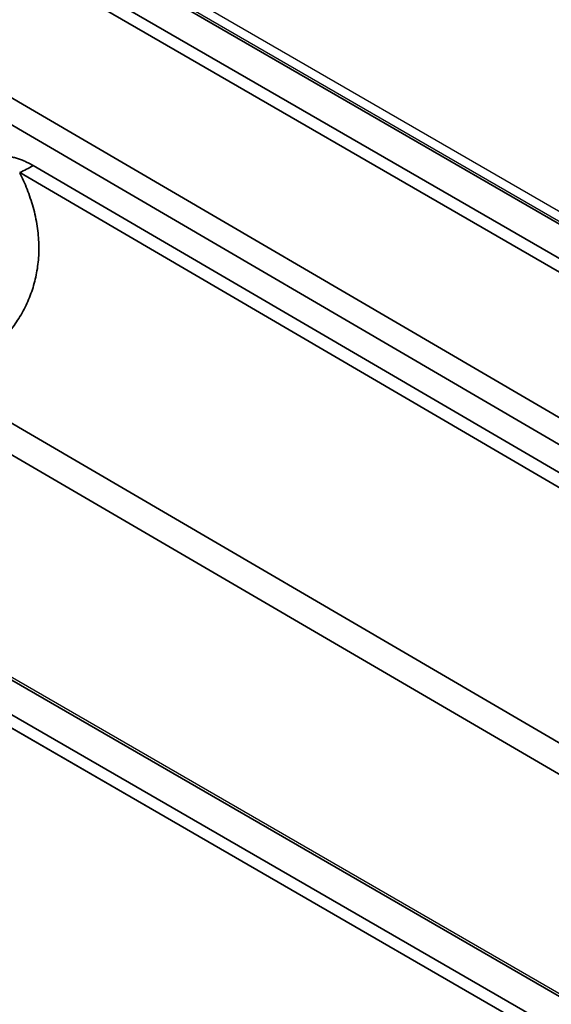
# Model space of a CAD drawing. Header units: millimetres. Extents: x -12192 to 12192, y -600 to 5895.
# Tile 14 of 122: x 2870 to 2888, y 1668 to 1702. Entities that reach past the tile are written whole.
import ezdxf

# ---------------------------------------------------------------- set-up
doc = ezdxf.new("R2010")
doc.units = ezdxf.units.MM
doc.header["$LTSCALE"] = 20
doc.layers.add('_Sichtbarkanten', color=7, linetype='Continuous', lineweight=25)
doc.layers.add('Sichtbar schmal (ISO)', color=7, linetype='Continuous', lineweight=35)

msp = doc.modelspace()

# ---------------------------------------------------------------- linework, layer by layer
at = {"layer": '_Sichtbarkanten'}
for p, q in [((2851.63, 1715.848), (3293.923, 1460.49)), ((2852.013, 1715.971), (3294.055, 1460.758)), ((3271.086, 1447.313), (2828.808, 1702.663)), ((3269.408, 1446.549), (2827.365, 1701.762)), ((2870.455, 1693.463), (2870.455, 1693.463))]:
    msp.add_line(p, q, dxfattribs=at)
at = {"layer": 'Sichtbar schmal (ISO)'}
for p, q in [((3293.78, 1460.476), (2851.487, 1715.834)), ((2850.477, 1715.242), (3292.755, 1459.893)), ((3292.553, 1459.547), (2850.275, 1714.896)), ((2850.275, 1710.163), (3035.972, 1601.808)), ((3035.567, 1601.117), (2849.869, 1709.472)), ((3270.943, 1447.299), (2828.665, 1702.649)), ((2827.64, 1702.066), (3269.933, 1446.708)), ((3269.426, 1446.538), (2827.438, 1701.72)), ((2939.27, 1656.357), (2870.272, 1696.61)), ((2938.809, 1656.121), (2869.811, 1696.374)), ((2870.461, 1693.553), (2870.461, 1693.553)), ((2924.043, 1656.015), (2867.618, 1688.934)), ((2923.121, 1655.483), (2866.696, 1688.401))]:
    msp.add_line(p, q, dxfattribs=at)
msp.add_ellipse((2870.293, 1701.263), major_axis=(2.879, 4.936), ratio=0.574304, start_param=3.815213, end_param=3.929581, dxfattribs=at)
for points, knots in [([(2870.272, 1696.61), (2870.243, 1696.627), (2870.187, 1696.659), (2870.105, 1696.702), (2870.026, 1696.741), (2869.949, 1696.775), (2869.874, 1696.806), (2869.802, 1696.833), (2869.731, 1696.856), (2869.663, 1696.875), (2869.596, 1696.89), (2869.531, 1696.902), (2869.468, 1696.91), (2869.409, 1696.914), (2869.353, 1696.915), (2869.299, 1696.912), (2869.247, 1696.906), (2869.194, 1696.896), (2869.139, 1696.881), (2869.083, 1696.86), (2869.026, 1696.832), (2868.971, 1696.798), (2868.918, 1696.758), (2868.885, 1696.728), (2868.869, 1696.712)], [0.0000001, 0.0000001, 0.0000001, 0.0000001, 0.0454545, 0.0909091, 0.1363636, 0.1818182, 0.2272727, 0.2727273, 0.3181818, 0.3636364, 0.4090909, 0.4545455, 0.5, 0.5454545, 0.5909091, 0.6363636, 0.6818182, 0.7272727, 0.7727273, 0.8181818, 0.8636364, 0.9090909, 0.9545455, 1, 1, 1, 1]), ([(2869.236, 1690.688), (2869.376, 1690.839), (2869.503, 1690.996), (2869.618, 1691.156), (2869.733, 1691.316), (2869.836, 1691.48), (2869.928, 1691.65), (2870.02, 1691.821), (2870.102, 1691.997), (2870.172, 1692.179), (2870.241, 1692.361), (2870.299, 1692.547), (2870.344, 1692.737), (2870.389, 1692.926), (2870.422, 1693.119), (2870.442, 1693.316), (2870.463, 1693.513), (2870.47, 1693.713), (2870.465, 1693.919), (2870.459, 1694.124), (2870.441, 1694.335), (2870.408, 1694.548), (2870.376, 1694.761), (2870.329, 1694.976), (2870.271, 1695.188), (2870.212, 1695.399), (2870.142, 1695.606), (2870.065, 1695.804), (2869.987, 1696.002), (2869.902, 1696.192), (2869.811, 1696.374)], [0, 0, 0, 0, 0.1, 0.1, 0.1, 0.2, 0.2, 0.2, 0.3, 0.3, 0.3, 0.4, 0.4, 0.4, 0.5, 0.5, 0.5, 0.6, 0.6, 0.6, 0.7, 0.7, 0.7, 0.8, 0.8, 0.8, 0.9, 0.9, 0.9, 0.9999994, 0.9999994, 0.9999994, 0.9999994])]:
    msp.add_open_spline(points, degree=3, knots=knots, dxfattribs=at)

doc.saveas('drawing.dxf')
